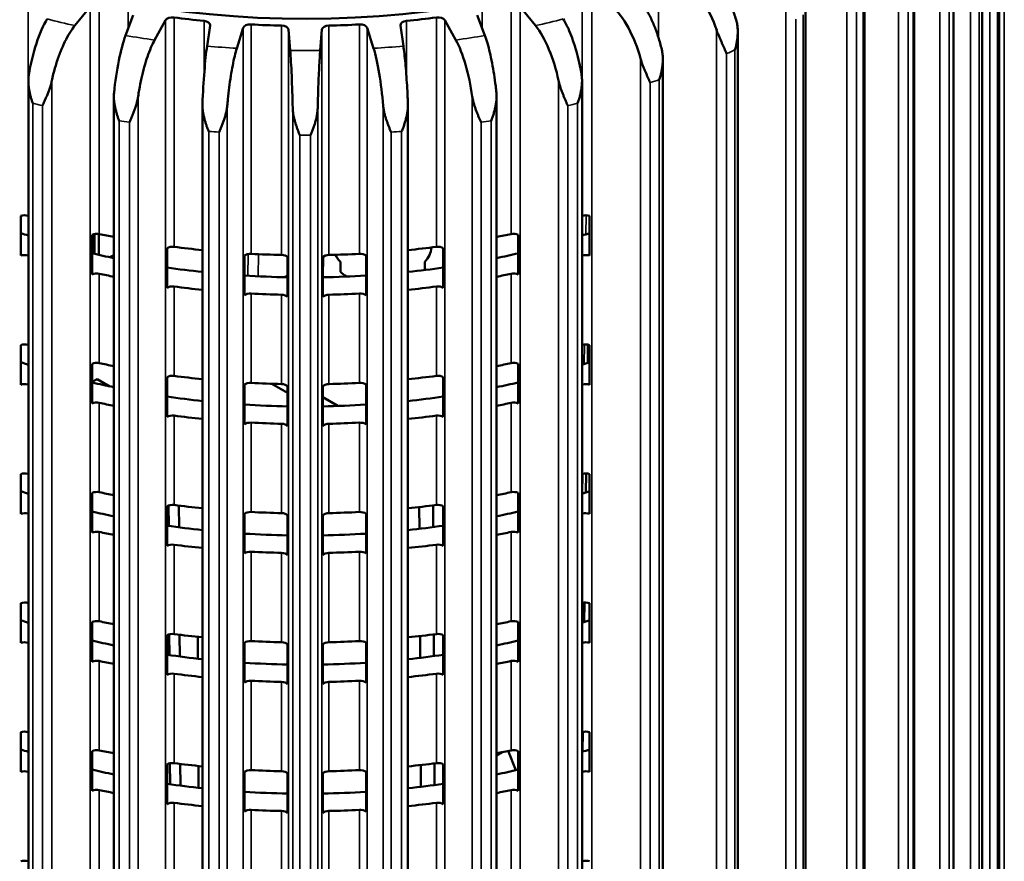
# Model space of a CAD drawing. Header units: millimetres. Extents: x 38 to 2514, y 38 to 1622.
# Tile 230 of 244: x 1726 to 1807, y 1314 to 1383. Entities that reach past the tile are written whole.
import ezdxf

# ---------------------------------------------------------------- set-up
doc = ezdxf.new("R2010")
doc.units = ezdxf.units.MM
doc.header["$LTSCALE"] = 7.692308
doc.layers.add('Visible (ISO)', color=7, linetype='Continuous', lineweight=50)
doc.layers.add('Visible Narrow (ISO)', color=7, linetype='Continuous', lineweight=35)

msp = doc.modelspace()

# ---------------------------------------------------------------- linework, layer by layer
at = {"layer": 'Visible (ISO)'}
for p, q in [((1806.49, 1403.308), (1806.49, 1280.996)), ((1805.093, 1399.218), (1805.093, 1276.775)), ((1802.754, 1395.3), (1802.754, 1295.456)), ((1799.512, 1391.684), (1799.512, 1299.851)), ((1795.424, 1388.245), (1795.424, 1301.111)), ((1790.558, 1385.187), (1790.558, 1299.952)), ((1730.48, 1383.002), (1731.737, 1384.545)), ((1767.109, 1384.545), (1768.366, 1383.002)), ((1735.276, 1383.852), (1734.646, 1382.185)), ((1737.032, 1381.816), (1737.93, 1383.441)), ((1760.916, 1383.441), (1761.814, 1381.816)), ((1764.2, 1382.185), (1763.57, 1383.852)), ((1741.596, 1383.02), (1741.348, 1381.321)), ((1743.797, 1381.134), (1744.32, 1382.813)), ((1748.049, 1382.672), (1748.188, 1380.968)), ((1750.658, 1380.968), (1750.797, 1382.672)), ((1754.526, 1382.813), (1755.049, 1381.134)), ((1757.498, 1381.321), (1757.251, 1383.02)), ((1785, 1382.493), (1785, 1295.029)), ((1778.842, 1380.215), (1778.842, 1285.506)), ((1726.654, 1378.44), (1726.654, 1254.784)), ((1772.192, 1378.44), (1772.192, 1254.784)), ((1733.684, 1377.154), (1733.684, 1253.372)), ((1765.162, 1377.159), (1765.162, 1253.372)), ((1740.973, 1376.426), (1740.973, 1252.502)), ((1757.873, 1376.43), (1757.873, 1252.502)), ((1750.287, 1375.191), (1750.287, 1375.191)), ((1726.034, 1364.087), (1726.034, 1367.353)), ((1772.812, 1367.353), (1772.812, 1364.087)), ((1772.801, 1365.936), (1772.812, 1366.749)), ((1731.899, 1362.538), (1731.899, 1365.804)), ((1732.099, 1365.867), (1732.099, 1364.229)), ((1732.453, 1365.869), (1732.453, 1364.148)), ((1766.947, 1365.804), (1766.947, 1362.538)), ((1738.063, 1361.445), (1738.063, 1364.711)), ((1759.787, 1364.759), (1759.787, 1364.73)), ((1760.783, 1364.711), (1760.783, 1361.445)), ((1733.362, 1363.948), (1733.684, 1364.134)), ((1744.422, 1360.826), (1744.422, 1364.092)), ((1747.979, 1363.958), (1747.979, 1360.692)), ((1750.867, 1360.692), (1750.867, 1363.958)), ((1750.87, 1363.962), (1751.108, 1364.099)), ((1750.888, 1363.971), (1750.888, 1363.26)), ((1754.424, 1364.092), (1754.424, 1360.826)), ((1752.323, 1362.758), (1752.323, 1363.575)), ((1759.251, 1363.575), (1759.251, 1362.902)), ((1726.034, 1353.472), (1726.034, 1356.738)), ((1772.656, 1355.273), (1772.676, 1356.774)), ((1772.812, 1356.738), (1772.812, 1353.472)), ((1731.899, 1351.924), (1731.899, 1355.19)), ((1766.947, 1355.19), (1766.947, 1351.924)), ((1738.063, 1350.831), (1738.063, 1354.097)), ((1760.783, 1354.097), (1760.783, 1350.831)), ((1732.309, 1353.936), (1731.899, 1353.696)), ((1733.345, 1353.337), (1732.309, 1353.936)), ((1744.422, 1350.212), (1744.422, 1353.478)), ((1747.979, 1352.792), (1746.669, 1353.549)), ((1747.979, 1353.343), (1747.979, 1350.077)), ((1750.867, 1350.077), (1750.867, 1353.343)), ((1754.424, 1353.478), (1754.424, 1350.212)), ((1752.102, 1351.726), (1750.867, 1352.44)), ((1726.034, 1342.858), (1726.034, 1346.124)), ((1772.511, 1344.61), (1772.532, 1346.176)), ((1772.812, 1346.124), (1772.812, 1342.858)), ((1731.899, 1341.309), (1731.899, 1344.575)), ((1766.947, 1344.575), (1766.947, 1341.309)), ((1738.063, 1340.216), (1738.063, 1343.482)), ((1738.193, 1341.862), (1738.184, 1343.54)), ((1739.045, 1341.744), (1739.036, 1343.533)), ((1759.953, 1341.764), (1759.943, 1343.549)), ((1760.783, 1343.482), (1760.783, 1340.216)), ((1744.422, 1339.597), (1744.422, 1342.863)), ((1747.979, 1342.729), (1747.979, 1339.463)), ((1750.867, 1339.463), (1750.867, 1342.729)), ((1754.424, 1342.863), (1754.424, 1339.597)), ((1758.819, 1341.621), (1758.809, 1343.414)), ((1726.034, 1332.243), (1726.034, 1335.509)), ((1772.366, 1333.948), (1772.388, 1335.556)), ((1772.812, 1335.509), (1772.812, 1332.243)), ((1731.899, 1330.695), (1731.899, 1333.961)), ((1766.947, 1333.961), (1766.947, 1330.695)), ((1738.063, 1329.602), (1738.063, 1332.868)), ((1738.25, 1331.239), (1738.241, 1332.943)), ((1739.101, 1331.122), (1739.092, 1332.911)), ((1740.589, 1332.739), (1740.598, 1330.941)), ((1744.422, 1328.983), (1744.422, 1332.249)), ((1754.424, 1332.249), (1754.424, 1328.983)), ((1758.875, 1331.013), (1758.866, 1332.805)), ((1760.009, 1331.158), (1760, 1332.942)), ((1760.783, 1332.868), (1760.783, 1329.602)), ((1747.979, 1332.114), (1747.979, 1328.848)), ((1750.867, 1328.848), (1750.867, 1332.114)), ((1726.034, 1321.629), (1726.034, 1324.895)), ((1772.22, 1323.286), (1772.243, 1324.915)), ((1772.812, 1324.895), (1772.812, 1321.629)), ((1731.899, 1320.081), (1731.899, 1323.347)), ((1765.629, 1323.253), (1765.162, 1322.98)), ((1766.733, 1321.768), (1766.11, 1323.352)), ((1766.947, 1323.347), (1766.947, 1320.081)), ((1738.063, 1318.987), (1738.063, 1322.253)), ((1738.306, 1320.617), (1738.297, 1322.343)), ((1739.158, 1320.501), (1739.148, 1322.29)), ((1740.645, 1322.118), (1740.655, 1320.32)), ((1744.422, 1318.368), (1744.422, 1321.634)), ((1754.424, 1321.634), (1754.424, 1318.368)), ((1758.931, 1320.405), (1758.922, 1322.197)), ((1760.065, 1320.551), (1760.056, 1322.335)), ((1760.783, 1322.253), (1760.783, 1318.987)), ((1747.979, 1321.5), (1747.979, 1318.234)), ((1750.867, 1318.234), (1750.867, 1321.5))]:
    msp.add_line(p, q, dxfattribs=at)
for centre, major_axis, ratio, start_param, end_param in [((1749.423, 1411.27), (48, 0), 0.57735, 2.067984, 7.277757), ((1780.392, 1382.712), (-2.202, 4.497), 0.527264, 4.442753, 5.534239), ((1774.594, 1380.587), (-1.745, 4.693), 0.441376, 4.491147, 5.582633), ((1728.198, 1379.464), (1.022, 4.9), 0.277008, 0.645901, 1.737387), ((1738.502, 1383.336), (-0.6, 0), 0.57735, 4.490386, 5.974424), ((1749.423, 1411.27), (49, 0), 0.57735, 4.490386, 4.541693), ((1740.998, 1383.049), (0.6, 0), 0.57735, 6.199247, 7.683286), ((1757.849, 1383.049), (-0.6, 0), 0.57735, 4.883085, 6.367123), ((1749.423, 1411.27), (49, 0), 0.57735, 4.883085, 4.934392), ((1760.344, 1383.336), (0.6, 0), 0.57735, 0.308761, 1.7928), ((1744.911, 1382.752), (-0.6, 0), 0.57735, 4.621285, 6.105324), ((1749.423, 1411.27), (49, 0), 0.57735, 4.621285, 4.672593), ((1747.45, 1382.656), (0.6, 0), 0.57735, 0.046962, 1.531), ((1751.396, 1382.656), (-0.6, 0), 0.57735, 4.752185, 6.236224), ((1749.423, 1411.27), (49, 0), 0.57735, 4.752185, 4.803492), ((1753.936, 1382.752), (0.6, 0), 0.57735, 0.177861, 1.6619), ((1768.365, 1378.918), (-1.316, 4.83), 0.347878, 4.526868, 5.618353), ((1734.647, 1378.102), (0.627, 4.966), 0.174273, 0.627752, 1.719238), ((1761.813, 1377.733), (-0.909, 4.923), 0.24839, 4.551857, 5.643343), ((1741.348, 1377.237), (0.244, 5), 0.068539, 0.618349, 1.709834), ((1748.188, 1376.885), (-0.136, 5.004), 0.038373, 4.574502, 5.665988), ((1755.048, 1377.051), (-0.518, 4.979), 0.144626, 4.56746, 5.658946), ((1726.352, 1367.059), (-0.6, 0), 0.57735, 4.228586, 5.270538), ((1749.423, 1392.409), (49, 0), 0.57735, 4.228586, 4.229129), ((1749.423, 1392.409), (49, 0), 0.57735, 5.195649, 5.196192), ((1772.494, 1367.059), (0.6, 0), 0.57735, 1.012647, 2.054599), ((1749.423, 1389.143), (-46.5, 0), 0.57735, 1.043739, 1.059107), ((1732.28, 1365.537), (-0.6, 0), 0.57735, 4.359486, 5.401438), ((1749.423, 1392.409), (49, 0), 0.57735, 4.359486, 4.385388), ((1749.423, 1392.409), (49, 0), 0.57735, 5.03939, 5.065292), ((1766.566, 1365.537), (0.6, 0), 0.57735, 0.881748, 1.923699), ((1749.423, 1389.143), (-46.5, 0), 0.57735, 2.082485, 2.097854), ((1738.502, 1364.475), (-0.6, 0), 0.57735, 4.490386, 5.532337), ((1749.423, 1392.409), (49, 0), 0.57735, 4.490386, 4.539068), ((1749.423, 1392.409), (49, 0), 0.57735, 4.88571, 4.934392), ((1755.787, 1364.73), (4, 0), 0.57735, 5.759587, 6.283185), ((1760.344, 1364.475), (0.6, 0), 0.57735, 0.750848, 1.7928), ((1726.352, 1363.793), (-0.6, 0), 0.57735, 4.228586, 5.270538), ((1749.423, 1389.143), (49, 0), 0.57735, 4.228586, 4.229129), ((1749.423, 1389.143), (-46.5, 0), 0.57735, 1.184383, 1.225502), ((1744.911, 1363.891), (-0.6, 0), 0.57735, 4.621285, 5.663237), ((1749.423, 1392.409), (49, 0), 0.57735, 4.621285, 4.672593), ((1747.45, 1363.795), (0.6, 0), 0.57735, 0.489049, 1.531), ((1751.396, 1363.795), (-0.6, 0), 0.57735, 4.752185, 5.794137), ((1749.423, 1392.409), (49, 0), 0.57735, 4.752185, 4.803492), ((1755.787, 1364.73), (-4, 0), 0.57735, 0.251356, 0.523599), ((1753.936, 1363.891), (0.6, 0), 0.57735, 0.619948, 1.6619), ((1749.423, 1389.143), (-46.5, 0), 0.57735, 1.916091, 1.95721), ((1749.423, 1389.143), (49, 0), 0.57735, 5.195649, 5.196192), ((1772.494, 1363.793), (0.6, 0), 0.57735, 1.012647, 2.054599), ((1749.423, 1389.143), (-46.5, 0), 0.57735, 1.324002, 1.388055), ((1745.888, 1363.26), (5, 0), 0.57735, 6.192018, 6.283185), ((1749.423, 1389.143), (-46.5, 0), 0.57735, 1.753538, 1.817591), ((1732.28, 1362.271), (-0.6, 0), 0.57735, 4.359486, 5.401438), ((1749.423, 1389.143), (49, 0), 0.57735, 4.359486, 4.385388), ((1749.423, 1389.143), (-46.5, 0), 0.57735, 1.463043, 1.539744), ((1749.423, 1389.143), (-46.5, 0), 0.57735, 1.601849, 1.678549), ((1755.787, 1363.913), (4, 0), 0.57735, 3.665191, 3.87477), ((1749.423, 1389.143), (49, 0), 0.57735, 5.03939, 5.065292), ((1766.566, 1362.271), (0.6, 0), 0.57735, 0.881748, 1.923699), ((1738.502, 1361.209), (-0.6, 0), 0.57735, 4.490386, 5.532337), ((1749.423, 1389.143), (49, 0), 0.57735, 4.490386, 4.539068), ((1749.423, 1389.143), (49, 0), 0.57735, 4.88571, 4.934392), ((1760.344, 1361.209), (0.6, 0), 0.57735, 0.750848, 1.7928), ((1744.911, 1360.625), (-0.6, 0), 0.57735, 4.621285, 5.663237), ((1749.423, 1389.143), (49, 0), 0.57735, 4.621285, 4.672593), ((1747.45, 1360.529), (0.6, 0), 0.57735, 0.489049, 1.531), ((1751.396, 1360.529), (-0.6, 0), 0.57735, 4.752185, 5.794137), ((1749.423, 1389.143), (49, 0), 0.57735, 4.752185, 4.803492), ((1753.936, 1360.625), (0.6, 0), 0.57735, 0.619948, 1.6619), ((1726.352, 1356.444), (-0.6, 0), 0.57735, 4.228586, 5.270538), ((1749.423, 1381.794), (49, 0), 0.57735, 4.228586, 4.229129), ((1749.423, 1381.794), (49, 0), 0.57735, 5.195649, 5.196192), ((1772.494, 1356.444), (0.6, 0), 0.57735, 1.012647, 2.054599), ((1749.423, 1378.528), (46.5, 0), 0.57735, 4.185331, 4.2007), ((1732.28, 1354.922), (-0.6, 0), 0.57735, 4.359486, 5.401438), ((1749.423, 1381.794), (49, 0), 0.57735, 4.359486, 4.385388), ((1749.423, 1381.794), (49, 0), 0.57735, 5.03939, 5.065292), ((1766.566, 1354.922), (0.6, 0), 0.57735, 0.881748, 1.923699), ((1749.423, 1378.528), (46.5, 0), 0.57735, 5.224078, 5.239447), ((1738.502, 1353.861), (-0.6, 0), 0.57735, 4.490386, 5.532337), ((1749.423, 1381.794), (49, 0), 0.57735, 4.490386, 4.539068), ((1749.423, 1381.794), (49, 0), 0.57735, 4.88571, 4.934392), ((1760.344, 1353.861), (0.6, 0), 0.57735, 0.750848, 1.7928), ((1726.352, 1353.178), (-0.6, 0), 0.57735, 4.228586, 5.270538), ((1749.423, 1378.528), (49, 0), 0.57735, 4.228586, 4.229129), ((1749.423, 1378.528), (46.5, 0), 0.57735, 4.325976, 4.367094), ((1744.911, 1353.276), (-0.6, 0), 0.57735, 4.621285, 5.663237), ((1749.423, 1381.794), (49, 0), 0.57735, 4.621285, 4.672593), ((1747.45, 1353.18), (0.6, 0), 0.57735, 0.489049, 1.531), ((1751.396, 1353.18), (-0.6, 0), 0.57735, 4.752185, 5.794137), ((1749.423, 1381.794), (49, 0), 0.57735, 4.752185, 4.803492), ((1753.936, 1353.276), (0.6, 0), 0.57735, 0.619948, 1.6619), ((1749.423, 1378.528), (46.5, 0), 0.57735, 5.057684, 5.098802), ((1749.423, 1378.528), (49, 0), 0.57735, 5.195649, 5.196192), ((1772.494, 1353.178), (0.6, 0), 0.57735, 1.012647, 2.054599), ((1749.423, 1378.528), (46.5, 0), 0.57735, 4.465595, 4.529647), ((1749.423, 1378.528), (46.5, 0), 0.57735, 4.895131, 4.959183), ((1732.28, 1351.657), (-0.6, 0), 0.57735, 4.359486, 5.401438), ((1749.423, 1378.528), (49, 0), 0.57735, 4.359486, 4.385388), ((1749.423, 1378.528), (46.5, 0), 0.57735, 4.604636, 4.681337), ((1749.423, 1378.528), (46.5, 0), 0.57735, 4.743441, 4.820142), ((1749.423, 1378.528), (49, 0), 0.57735, 5.03939, 5.065292), ((1766.566, 1351.657), (0.6, 0), 0.57735, 0.881748, 1.923699), ((1738.502, 1350.595), (-0.6, 0), 0.57735, 4.490386, 5.532337), ((1749.423, 1378.528), (49, 0), 0.57735, 4.490386, 4.539068), ((1749.423, 1378.528), (49, 0), 0.57735, 4.88571, 4.934392), ((1760.344, 1350.595), (0.6, 0), 0.57735, 0.750848, 1.7928), ((1744.911, 1350.01), (-0.6, 0), 0.57735, 4.621285, 5.663237), ((1749.423, 1378.528), (49, 0), 0.57735, 4.621285, 4.672593), ((1747.45, 1349.914), (0.6, 0), 0.57735, 0.489049, 1.531), ((1751.396, 1349.914), (-0.6, 0), 0.57735, 4.752185, 5.794137), ((1749.423, 1378.528), (49, 0), 0.57735, 4.752185, 4.803492), ((1753.936, 1350.01), (0.6, 0), 0.57735, 0.619948, 1.6619), ((1726.352, 1345.83), (-0.6, 0), 0.57735, 4.228586, 5.270538), ((1749.423, 1371.18), (49, 0), 0.57735, 4.228586, 4.229129), ((1749.423, 1371.18), (49, 0), 0.57735, 5.195649, 5.196192), ((1772.494, 1345.83), (0.6, 0), 0.57735, 1.012647, 2.054599), ((1749.423, 1367.914), (46.5, 0), 0.57735, 4.185331, 4.2007), ((1732.28, 1344.308), (-0.6, 0), 0.57735, 4.359486, 5.401438), ((1749.423, 1371.18), (49, 0), 0.57735, 4.359486, 4.385388), ((1749.423, 1371.18), (49, 0), 0.57735, 5.03939, 5.065292), ((1766.566, 1344.308), (0.6, 0), 0.57735, 0.881748, 1.923699), ((1749.423, 1367.914), (46.5, 0), 0.57735, 5.224078, 5.239447), ((1738.502, 1343.246), (-0.6, 0), 0.57735, 4.490386, 5.532337), ((1749.423, 1371.18), (49, 0), 0.57735, 4.490386, 4.539068), ((1749.423, 1371.18), (49, 0), 0.57735, 4.88571, 4.934392), ((1760.344, 1343.246), (0.6, 0), 0.57735, 0.750848, 1.7928), ((1726.352, 1342.564), (-0.6, 0), 0.57735, 4.228586, 5.270538), ((1749.423, 1367.914), (49, 0), 0.57735, 4.228586, 4.229129), ((1749.423, 1367.914), (46.5, 0), 0.57735, 4.325976, 4.367094), ((1744.911, 1342.662), (-0.6, 0), 0.57735, 4.621285, 5.663237), ((1749.423, 1371.18), (49, 0), 0.57735, 4.621285, 4.672593), ((1747.45, 1342.566), (0.6, 0), 0.57735, 0.489049, 1.531), ((1751.396, 1342.566), (-0.6, 0), 0.57735, 4.752185, 5.794137), ((1749.423, 1371.18), (49, 0), 0.57735, 4.752185, 4.803492), ((1753.936, 1342.662), (0.6, 0), 0.57735, 0.619948, 1.6619), ((1749.423, 1367.914), (46.5, 0), 0.57735, 5.057684, 5.098802), ((1749.423, 1367.914), (49, 0), 0.57735, 5.195649, 5.196192), ((1772.494, 1342.564), (0.6, 0), 0.57735, 1.012647, 2.054599), ((1749.423, 1367.914), (46.5, 0), 0.57735, 4.465595, 4.529647), ((1749.423, 1367.914), (46.5, 0), 0.57735, 4.895131, 4.959183), ((1732.28, 1341.042), (-0.6, 0), 0.57735, 4.359486, 5.401438), ((1749.423, 1367.914), (49, 0), 0.57735, 4.359486, 4.385388), ((1749.423, 1367.914), (46.5, 0), 0.57735, 4.604636, 4.681337), ((1749.423, 1367.914), (46.5, 0), 0.57735, 4.743441, 4.820142), ((1749.423, 1367.914), (49, 0), 0.57735, 5.03939, 5.065292), ((1766.566, 1341.042), (0.6, 0), 0.57735, 0.881748, 1.923699), ((1738.502, 1339.98), (-0.6, 0), 0.57735, 4.490386, 5.532337), ((1749.423, 1367.914), (49, 0), 0.57735, 4.490386, 4.539068), ((1749.423, 1367.914), (49, 0), 0.57735, 4.88571, 4.934392), ((1760.344, 1339.98), (0.6, 0), 0.57735, 0.750848, 1.7928), ((1744.911, 1339.396), (-0.6, 0), 0.57735, 4.621285, 5.663237), ((1749.423, 1367.914), (49, 0), 0.57735, 4.621285, 4.672593), ((1747.45, 1339.3), (0.6, 0), 0.57735, 0.489049, 1.531), ((1751.396, 1339.3), (-0.6, 0), 0.57735, 4.752185, 5.794137), ((1749.423, 1367.914), (49, 0), 0.57735, 4.752185, 4.803492), ((1753.936, 1339.396), (0.6, 0), 0.57735, 0.619948, 1.6619), ((1726.352, 1335.215), (-0.6, 0), 0.57735, 4.228586, 5.270538), ((1749.423, 1360.565), (49, 0), 0.57735, 4.228586, 4.229129), ((1749.423, 1360.565), (49, 0), 0.57735, 5.195649, 5.196192), ((1772.494, 1335.215), (0.6, 0), 0.57735, 1.012647, 2.054599), ((1749.423, 1357.299), (46.5, 0), 0.57735, 4.185331, 4.2007), ((1732.28, 1333.694), (-0.6, 0), 0.57735, 4.359486, 5.401438), ((1749.423, 1360.565), (49, 0), 0.57735, 4.359486, 4.385388), ((1749.423, 1360.565), (49, 0), 0.57735, 5.03939, 5.065292), ((1766.566, 1333.694), (0.6, 0), 0.57735, 0.881748, 1.923699), ((1749.423, 1357.299), (46.5, 0), 0.57735, 5.224078, 5.239447), ((1738.502, 1332.632), (-0.6, 0), 0.57735, 4.490386, 5.532337), ((1749.423, 1360.565), (49, 0), 0.57735, 4.490386, 4.539068), ((1749.423, 1360.565), (49, 0), 0.57735, 4.88571, 4.934392), ((1760.344, 1332.632), (0.6, 0), 0.57735, 0.750848, 1.7928), ((1726.352, 1331.949), (-0.6, 0), 0.57735, 4.228586, 5.270538), ((1749.423, 1357.299), (49, 0), 0.57735, 4.228586, 4.229129), ((1749.423, 1357.299), (46.5, 0), 0.57735, 4.325976, 4.367094), ((1744.911, 1332.048), (-0.6, 0), 0.57735, 4.621285, 5.663237), ((1749.423, 1360.565), (49, 0), 0.57735, 4.621285, 4.672593), ((1747.45, 1331.951), (0.6, 0), 0.57735, 0.489049, 1.531), ((1751.396, 1331.951), (-0.6, 0), 0.57735, 4.752185, 5.794137), ((1749.423, 1360.565), (49, 0), 0.57735, 4.752185, 4.803492), ((1753.936, 1332.048), (0.6, 0), 0.57735, 0.619948, 1.6619), ((1749.423, 1357.299), (46.5, 0), 0.57735, 5.057684, 5.098802), ((1749.423, 1357.299), (49, 0), 0.57735, 5.195649, 5.196192), ((1772.494, 1331.949), (0.6, 0), 0.57735, 1.012647, 2.054599), ((1732.28, 1330.428), (-0.6, 0), 0.57735, 4.359486, 5.401438), ((1749.423, 1357.299), (49, 0), 0.57735, 4.359486, 4.385388), ((1749.423, 1357.299), (46.5, 0), 0.57735, 4.465595, 4.529647), ((1749.423, 1357.299), (46.5, 0), 0.57735, 4.604636, 4.681337), ((1749.423, 1357.299), (46.5, 0), 0.57735, 4.743441, 4.820142), ((1749.423, 1357.299), (46.5, 0), 0.57735, 4.895131, 4.959183), ((1749.423, 1357.299), (49, 0), 0.57735, 5.03939, 5.065292), ((1766.566, 1330.428), (0.6, 0), 0.57735, 0.881748, 1.923699), ((1738.502, 1329.366), (-0.6, 0), 0.57735, 4.490386, 5.532337), ((1760.344, 1329.366), (0.6, 0), 0.57735, 0.750848, 1.7928), ((1749.423, 1357.299), (49, 0), 0.57735, 4.490386, 4.539068), ((1744.911, 1328.782), (-0.6, 0), 0.57735, 4.621285, 5.663237), ((1749.423, 1357.299), (49, 0), 0.57735, 4.621285, 4.672593), ((1747.45, 1328.685), (0.6, 0), 0.57735, 0.489049, 1.531), ((1751.396, 1328.685), (-0.6, 0), 0.57735, 4.752185, 5.794137), ((1749.423, 1357.299), (49, 0), 0.57735, 4.752185, 4.803492), ((1753.936, 1328.782), (0.6, 0), 0.57735, 0.619948, 1.6619), ((1749.423, 1357.299), (49, 0), 0.57735, 4.88571, 4.934392), ((1726.352, 1324.601), (-0.6, 0), 0.57735, 4.228586, 5.270538), ((1749.423, 1349.951), (49, 0), 0.57735, 4.228586, 4.229129), ((1749.423, 1349.951), (49, 0), 0.57735, 5.195649, 5.196192), ((1772.494, 1324.601), (0.6, 0), 0.57735, 1.012647, 2.054599), ((1749.423, 1346.685), (46.5, 0), 0.57735, 4.185331, 4.2007), ((1732.28, 1323.079), (-0.6, 0), 0.57735, 4.359486, 5.401438), ((1749.423, 1349.951), (49, 0), 0.57735, 4.359486, 4.385388), ((1749.423, 1349.951), (49, 0), 0.57735, 5.03939, 5.065292), ((1766.566, 1323.079), (0.6, 0), 0.57735, 0.881748, 1.923699), ((1749.423, 1346.685), (46.5, 0), 0.57735, 5.224078, 5.239447), ((1726.352, 1321.335), (-0.6, 0), 0.57735, 4.228586, 5.270538), ((1749.423, 1346.685), (49, 0), 0.57735, 4.228586, 4.229129), ((1749.423, 1346.685), (46.5, 0), 0.57735, 4.325976, 4.367094), ((1738.502, 1322.017), (-0.6, 0), 0.57735, 4.490386, 5.532337), ((1749.423, 1349.951), (49, 0), 0.57735, 4.490386, 4.539068), ((1744.911, 1321.433), (-0.6, 0), 0.57735, 4.621285, 5.663237), ((1749.423, 1349.951), (49, 0), 0.57735, 4.621285, 4.672593), ((1747.45, 1321.337), (0.6, 0), 0.57735, 0.489049, 1.531), ((1751.396, 1321.337), (-0.6, 0), 0.57735, 4.752185, 5.794137), ((1749.423, 1349.951), (49, 0), 0.57735, 4.752185, 4.803492), ((1753.936, 1321.433), (0.6, 0), 0.57735, 0.619948, 1.6619), ((1749.423, 1349.951), (49, 0), 0.57735, 4.88571, 4.934392), ((1760.344, 1322.017), (0.6, 0), 0.57735, 0.750848, 1.7928), ((1749.423, 1346.685), (46.5, 0), 0.57735, 5.057684, 5.098802), ((1749.423, 1346.685), (49, 0), 0.57735, 5.195649, 5.196192), ((1772.494, 1321.335), (0.6, 0), 0.57735, 1.012647, 2.054599), ((1732.28, 1319.813), (-0.6, 0), 0.57735, 4.359486, 5.401438), ((1749.423, 1346.685), (49, 0), 0.57735, 4.359486, 4.385388), ((1749.423, 1346.685), (46.5, 0), 0.57735, 4.465595, 4.529647), ((1749.423, 1346.685), (46.5, 0), 0.57735, 4.604636, 4.681337), ((1749.423, 1346.685), (46.5, 0), 0.57735, 4.743441, 4.820142), ((1749.423, 1346.685), (46.5, 0), 0.57735, 4.895131, 4.959183), ((1749.423, 1346.685), (49, 0), 0.57735, 5.03939, 5.065292), ((1766.566, 1319.813), (0.6, 0), 0.57735, 0.881748, 1.923699), ((1738.502, 1318.751), (-0.6, 0), 0.57735, 4.490386, 5.532337), ((1749.423, 1346.685), (49, 0), 0.57735, 4.490386, 4.539068), ((1744.911, 1318.167), (-0.6, 0), 0.57735, 4.621285, 5.663237), ((1749.423, 1346.685), (49, 0), 0.57735, 4.621285, 4.672593), ((1747.45, 1318.071), (0.6, 0), 0.57735, 0.489049, 1.531), ((1751.396, 1318.071), (-0.6, 0), 0.57735, 4.752185, 5.794137), ((1749.423, 1346.685), (49, 0), 0.57735, 4.752185, 4.803492), ((1753.936, 1318.167), (0.6, 0), 0.57735, 0.619948, 1.6619), ((1749.423, 1346.685), (49, 0), 0.57735, 4.88571, 4.934392), ((1760.344, 1318.751), (0.6, 0), 0.57735, 0.750848, 1.7928), ((1726.352, 1313.986), (-0.6, 0), 0.57735, 4.228586, 5.270538), ((1772.494, 1313.986), (0.6, 0), 0.57735, 1.012647, 2.054599), ((1749.423, 1339.336), (49, 0), 0.57735, 4.228586, 4.229129), ((1749.423, 1339.336), (49, 0), 0.57735, 5.195649, 5.196192)]:
    msp.add_ellipse(centre, major_axis=major_axis, ratio=ratio, start_param=start_param, end_param=end_param, dxfattribs=at)
for points in [[(1782.353, 1387.664), (1782.53, 1387.517), (1782.723, 1387.332), (1783.101, 1386.911), (1783.286, 1386.675), (1783.612, 1386.211), (1783.784, 1385.94), (1784.104, 1385.369), (1784.252, 1385.069), (1784.502, 1384.505), (1784.626, 1384.19), (1784.791, 1383.699), (1784.845, 1383.524), (1784.892, 1383.355)], [(1776.735, 1385.385), (1776.877, 1385.226), (1777.032, 1385.027), (1777.336, 1384.58), (1777.484, 1384.332), (1777.747, 1383.845), (1777.884, 1383.563), (1778.142, 1382.97), (1778.261, 1382.659), (1778.462, 1382.079), (1778.561, 1381.755), (1778.694, 1381.253), (1778.737, 1381.075), (1778.775, 1380.902)], [(1770.649, 1383.548), (1770.754, 1383.38), (1770.869, 1383.171), (1771.093, 1382.704), (1771.203, 1382.446), (1771.396, 1381.942), (1771.498, 1381.651), (1771.688, 1381.041), (1771.776, 1380.722), (1771.925, 1380.128), (1771.998, 1379.798), (1772.096, 1379.287), (1772.128, 1379.106), (1772.156, 1378.931)], [(1730.48, 1383.002), (1730.348, 1382.84), (1730.204, 1382.639), (1729.922, 1382.185), (1729.784, 1381.934), (1729.541, 1381.442), (1729.413, 1381.157), (1729.175, 1380.558), (1729.064, 1380.245), (1728.878, 1379.66), (1728.785, 1379.335), (1728.662, 1378.83), (1728.622, 1378.651), (1728.587, 1378.477)], [(1737.032, 1381.816), (1736.938, 1381.646), (1736.836, 1381.435), (1736.635, 1380.964), (1736.536, 1380.703), (1736.362, 1380.195), (1736.271, 1379.902), (1736.101, 1379.288), (1736.022, 1378.968), (1735.889, 1378.371), (1735.823, 1378.039), (1735.735, 1377.526), (1735.706, 1377.345), (1735.681, 1377.169)], [(1764.2, 1382.185), (1764.266, 1382.011), (1764.338, 1381.795), (1764.479, 1381.314), (1764.548, 1381.049), (1764.67, 1380.534), (1764.734, 1380.236), (1764.854, 1379.614), (1764.909, 1379.29), (1765.003, 1378.687), (1765.049, 1378.353), (1765.111, 1377.836), (1765.131, 1377.653), (1765.148, 1377.475)], [(1743.797, 1381.134), (1743.743, 1380.959), (1743.683, 1380.742), (1743.566, 1380.258), (1743.508, 1379.991), (1743.407, 1379.473), (1743.354, 1379.175), (1743.255, 1378.55), (1743.209, 1378.225), (1743.131, 1377.621), (1743.093, 1377.285), (1743.042, 1376.767), (1743.025, 1376.584), (1743.01, 1376.406)], [(1750.658, 1380.968), (1750.644, 1380.79), (1750.628, 1380.57), (1750.597, 1380.081), (1750.582, 1379.811), (1750.555, 1379.289), (1750.541, 1378.987), (1750.514, 1378.358), (1750.502, 1378.031), (1750.482, 1377.423), (1750.472, 1377.085), (1750.458, 1376.565), (1750.454, 1376.38), (1750.45, 1376.202)], [(1757.498, 1381.321), (1757.524, 1381.143), (1757.553, 1380.923), (1757.608, 1380.435), (1757.635, 1380.166), (1757.683, 1379.644), (1757.708, 1379.343), (1757.755, 1378.715), (1757.777, 1378.388), (1757.814, 1377.78), (1757.832, 1377.443), (1757.856, 1376.923), (1757.864, 1376.739), (1757.871, 1376.561)]]:
    msp.add_open_spline(points, degree=3, knots=[-0.7413344, -0.7413344, -0.7413344, -0.7413344, -0.6484803, -0.6484803, -0.5556262, -0.5556262, -0.4629019, -0.4629019, -0.3701777, -0.3701777, -0.2775841, -0.2775841, -0.2268131, -0.2268131, -0.2268131, -0.2268131], dxfattribs=at)
for points in [[(1784.892, 1383.355), (1784.927, 1383.23), (1784.975, 1382.982), (1785.002, 1382.629), (1784.999, 1382.287), (1784.971, 1381.955), (1784.921, 1381.631), (1784.862, 1381.315), (1784.798, 1381.105), (1784.768, 1381.002)], [(1784.083, 1380.699), (1784.057, 1380.765), (1783.989, 1380.891), (1783.906, 1381.108), (1783.806, 1381.325), (1783.703, 1381.553), (1783.596, 1381.79), (1783.486, 1382.042), (1783.374, 1382.315), (1783.299, 1382.523), (1783.263, 1382.633)], [(1778.775, 1380.902), (1778.803, 1380.775), (1778.838, 1380.523), (1778.847, 1380.169), (1778.826, 1379.828), (1778.783, 1379.499), (1778.72, 1379.179), (1778.65, 1378.868), (1778.579, 1378.663), (1778.546, 1378.563)], [(1777.798, 1378.314), (1777.769, 1378.382), (1777.697, 1378.513), (1777.611, 1378.736), (1777.508, 1378.962), (1777.405, 1379.197), (1777.301, 1379.442), (1777.196, 1379.702), (1777.093, 1379.984), (1777.027, 1380.196), (1776.997, 1380.309)], [(1727.021, 1376.613), (1726.99, 1376.698), (1726.919, 1376.871), (1726.85, 1377.138), (1726.779, 1377.412), (1726.723, 1377.693), (1726.68, 1377.98), (1726.655, 1378.277), (1726.652, 1378.589), (1726.671, 1378.815), (1726.69, 1378.931)], [(1728.587, 1378.477), (1728.561, 1378.349), (1728.497, 1378.106), (1728.389, 1377.78), (1728.275, 1377.478), (1728.16, 1377.194), (1728.042, 1376.925), (1727.939, 1376.663), (1727.854, 1376.504), (1727.818, 1376.422)], [(1771.028, 1376.422), (1770.997, 1376.493), (1770.92, 1376.63), (1770.832, 1376.86), (1770.73, 1377.092), (1770.629, 1377.336), (1770.528, 1377.588), (1770.431, 1377.856), (1770.338, 1378.145), (1770.283, 1378.363), (1770.26, 1378.477)], [(1772.156, 1378.931), (1772.177, 1378.802), (1772.197, 1378.548), (1772.187, 1378.194), (1772.15, 1377.855), (1772.093, 1377.53), (1772.017, 1377.215), (1771.938, 1376.91), (1771.86, 1376.711), (1771.826, 1376.613)], [(1734.124, 1375.186), (1734.093, 1375.269), (1734.018, 1375.436), (1733.942, 1375.698), (1733.862, 1375.966), (1733.795, 1376.243), (1733.739, 1376.525), (1733.699, 1376.82), (1733.679, 1377.131), (1733.686, 1377.359), (1733.698, 1377.475)], [(1735.681, 1377.169), (1735.662, 1377.039), (1735.611, 1376.792), (1735.517, 1376.458), (1735.412, 1376.147), (1735.302, 1375.855), (1735.187, 1375.577), (1735.083, 1375.308), (1734.995, 1375.141), (1734.958, 1375.057)], [(1763.888, 1375.057), (1763.856, 1375.13), (1763.777, 1375.273), (1763.688, 1375.51), (1763.586, 1375.75), (1763.489, 1376.001), (1763.395, 1376.261), (1763.306, 1376.536), (1763.226, 1376.831), (1763.182, 1377.053), (1763.165, 1377.169)], [(1765.148, 1377.475), (1765.161, 1377.345), (1765.167, 1377.091), (1765.139, 1376.738), (1765.085, 1376.403), (1765.015, 1376.082), (1764.928, 1375.773), (1764.841, 1375.474), (1764.758, 1375.282), (1764.722, 1375.186)], [(1741.49, 1374.307), (1741.457, 1374.388), (1741.379, 1374.549), (1741.298, 1374.804), (1741.21, 1375.067), (1741.134, 1375.338), (1741.067, 1375.616), (1741.013, 1375.907), (1740.977, 1376.216), (1740.97, 1376.443), (1740.975, 1376.561)], [(1743.01, 1376.406), (1743, 1376.275), (1742.962, 1376.025), (1742.882, 1375.685), (1742.788, 1375.366), (1742.685, 1375.066), (1742.575, 1374.779), (1742.472, 1374.502), (1742.384, 1374.329), (1742.346, 1374.242)], [(1748.991, 1373.991), (1748.958, 1374.069), (1748.879, 1374.224), (1748.793, 1374.473), (1748.699, 1374.729), (1748.614, 1374.993), (1748.537, 1375.266), (1748.47, 1375.553), (1748.419, 1375.858), (1748.399, 1376.085), (1748.397, 1376.202)], [(1750.45, 1376.202), (1750.447, 1376.071), (1750.423, 1375.818), (1750.36, 1375.472), (1750.278, 1375.147), (1750.184, 1374.84), (1750.08, 1374.545), (1749.981, 1374.26), (1749.893, 1374.08), (1749.855, 1373.991)], [(1756.5, 1374.242), (1756.467, 1374.318), (1756.387, 1374.467), (1756.3, 1374.71), (1756.201, 1374.958), (1756.109, 1375.216), (1756.022, 1375.482), (1755.944, 1375.764), (1755.878, 1376.065), (1755.845, 1376.289), (1755.836, 1376.406)], [(1757.871, 1376.561), (1757.876, 1376.43), (1757.867, 1376.175), (1757.821, 1375.826), (1757.753, 1375.495), (1757.67, 1375.18), (1757.574, 1374.878), (1757.48, 1374.586), (1757.394, 1374.4), (1757.356, 1374.307)]]:
    msp.add_open_spline(points, degree=3, dxfattribs=at)
at = {"layer": 'Visible Narrow (ISO)'}
for p, q in [((1806.921, 1406.938), (1806.921, 1284.79)), ((1805.729, 1404.191), (1805.729, 1280.162)), ((1806.373, 1402.607), (1806.373, 1280.459)), ((1806.485, 1403.101), (1806.486, 1280.954)), ((1804.144, 1399.99), (1804.144, 1275.96)), ((1805.073, 1398.836), (1805.074, 1276.688)), ((1804.85, 1398.355), (1804.851, 1276.207)), ((1801.624, 1395.944), (1801.624, 1297.898)), ((1802.709, 1394.714), (1802.71, 1295.513)), ((1802.379, 1394.253), (1802.379, 1297.168)), ((1798.21, 1392.122), (1798.21, 1300.496)), ((1799.434, 1390.805), (1799.434, 1299.89)), ((1799.002, 1390.373), (1799.002, 1300.104)), ((1778.486, 1388.099), (1778.486, 1381.988)), ((1793.961, 1388.591), (1793.961, 1300.864)), ((1794.776, 1386.781), (1794.777, 1301.038)), ((1795.302, 1387.176), (1795.302, 1301.102)), ((1726.631, 1367.365), (1726.631, 1386.226)), ((1772.215, 1386.226), (1772.215, 1367.365)), ((1772.999, 1386.107), (1772.999, 1259.877)), ((1788.95, 1385.409), (1788.95, 1299.347)), ((1731.737, 1258.315), (1731.737, 1384.545)), ((1732.488, 1365.862), (1732.488, 1384.723)), ((1734.868, 1384.257), (1734.868, 1382.772)), ((1763.978, 1382.772), (1763.978, 1384.257)), ((1766.359, 1384.723), (1766.359, 1365.862)), ((1767.109, 1384.545), (1767.109, 1258.315)), ((1737.93, 1257.211), (1737.93, 1383.441)), ((1738.634, 1364.813), (1738.634, 1383.674)), ((1741.1, 1383.391), (1741.1, 1378.828)), ((1757.747, 1378.828), (1757.747, 1383.391)), ((1760.212, 1383.674), (1760.212, 1364.813)), ((1760.916, 1383.441), (1760.916, 1257.211)), ((1789.775, 1383.538), (1789.775, 1299.357)), ((1790.385, 1383.89), (1790.386, 1299.709)), ((1744.32, 1256.583), (1744.32, 1382.813)), ((1744.965, 1364.236), (1744.965, 1383.097)), ((1747.474, 1383.002), (1747.474, 1364.141)), ((1748.049, 1382.672), (1748.049, 1256.442)), ((1750.797, 1256.442), (1750.797, 1382.672)), ((1751.373, 1364.141), (1751.373, 1383.002)), ((1753.881, 1383.097), (1753.881, 1364.236)), ((1754.526, 1382.813), (1754.526, 1256.583)), ((1783.263, 1382.633), (1783.263, 1293.132)), ((1784.768, 1381.003), (1784.768, 1294.794)), ((1776.997, 1380.309), (1776.997, 1256.28)), ((1784.083, 1380.699), (1784.083, 1294.068)), ((1728.587, 1378.477), (1728.587, 1254.448)), ((1770.26, 1378.477), (1770.26, 1254.448)), ((1777.682, 1378.558), (1777.682, 1378.558)), ((1777.798, 1378.314), (1777.798, 1256.166)), ((1778.486, 1378.544), (1778.486, 1378.543)), ((1778.546, 1378.563), (1778.546, 1284.494)), ((1735.681, 1377.169), (1735.681, 1253.139)), ((1763.165, 1377.169), (1763.165, 1253.139)), ((1727.021, 1376.613), (1727.021, 1254.465)), ((1727.818, 1376.422), (1727.818, 1254.274)), ((1743.01, 1376.406), (1743.01, 1252.377)), ((1748.397, 1376.202), (1748.397, 1252.173)), ((1750.45, 1376.202), (1750.45, 1252.173)), ((1755.836, 1376.406), (1755.836, 1252.377)), ((1771.028, 1376.422), (1771.028, 1254.274)), ((1771.825, 1376.613), (1771.826, 1254.465)), ((1734.125, 1375.187), (1734.124, 1253.038)), ((1734.868, 1375.072), (1734.868, 1375.071)), ((1763.978, 1375.071), (1763.978, 1375.072)), ((1764.722, 1375.187), (1764.722, 1253.038)), ((1734.959, 1375.058), (1734.958, 1252.909)), ((1741.49, 1374.307), (1741.49, 1252.159)), ((1757.356, 1374.307), (1757.356, 1252.159)), ((1763.888, 1375.058), (1763.888, 1252.909)), ((1742.346, 1374.242), (1742.346, 1252.094)), ((1748.991, 1373.991), (1748.991, 1251.843)), ((1749.855, 1373.991), (1749.855, 1251.843)), ((1756.5, 1374.242), (1756.5, 1252.094)), ((1772.512, 1365.839), (1772.534, 1367.404)), ((1726.631, 1356.751), (1726.631, 1364.099)), ((1744.73, 1364.221), (1744.716, 1362.434)), ((1745.578, 1364.206), (1745.564, 1362.389)), ((1772.215, 1364.099), (1772.215, 1356.751)), ((1732.488, 1355.248), (1732.488, 1362.596)), ((1747.688, 1362.315), (1747.979, 1362.483)), ((1766.359, 1362.596), (1766.359, 1355.248)), ((1738.634, 1354.198), (1738.634, 1361.547)), ((1760.212, 1361.547), (1760.212, 1354.198)), ((1744.965, 1353.621), (1744.965, 1360.97)), ((1747.474, 1360.875), (1747.474, 1353.527)), ((1751.373, 1353.527), (1751.373, 1360.875)), ((1753.881, 1360.97), (1753.881, 1353.621)), ((1772.367, 1355.177), (1772.389, 1356.785)), ((1726.631, 1346.136), (1726.631, 1353.485)), ((1772.215, 1353.485), (1772.215, 1346.136)), ((1732.488, 1344.633), (1732.488, 1351.982)), ((1766.359, 1351.982), (1766.359, 1344.633)), ((1738.634, 1343.584), (1738.634, 1350.932)), ((1760.212, 1350.932), (1760.212, 1343.584)), ((1744.965, 1343.007), (1744.965, 1350.355)), ((1747.474, 1350.261), (1747.474, 1342.912)), ((1751.373, 1342.912), (1751.373, 1350.261)), ((1753.881, 1350.355), (1753.881, 1343.007)), ((1772.222, 1344.515), (1772.244, 1346.145)), ((1726.631, 1335.522), (1726.631, 1342.87)), ((1772.215, 1342.87), (1772.215, 1335.522)), ((1732.488, 1334.019), (1732.488, 1341.367)), ((1766.359, 1341.367), (1766.359, 1334.019)), ((1738.634, 1332.97), (1738.634, 1340.318)), ((1760.212, 1340.318), (1760.212, 1332.97)), ((1744.965, 1332.393), (1744.965, 1339.741)), ((1747.474, 1339.646), (1747.474, 1332.298)), ((1751.373, 1332.298), (1751.373, 1339.646)), ((1753.881, 1339.741), (1753.881, 1332.393)), ((1726.631, 1324.908), (1726.631, 1332.256)), ((1772.215, 1332.256), (1772.215, 1324.908)), ((1732.488, 1323.404), (1732.488, 1330.753)), ((1766.359, 1330.753), (1766.359, 1323.404)), ((1738.634, 1322.355), (1738.634, 1329.704)), ((1744.965, 1321.778), (1744.965, 1329.127)), ((1747.474, 1329.032), (1747.474, 1321.683)), ((1751.373, 1321.683), (1751.373, 1329.032)), ((1753.881, 1329.127), (1753.881, 1321.778)), ((1760.212, 1329.704), (1760.212, 1322.355)), ((1726.631, 1314.293), (1726.631, 1321.642)), ((1772.215, 1321.642), (1772.215, 1314.293)), ((1732.488, 1312.79), (1732.488, 1320.138)), ((1766.359, 1320.138), (1766.359, 1312.79)), ((1738.634, 1311.741), (1738.634, 1319.089)), ((1744.965, 1311.164), (1744.965, 1318.512)), ((1747.474, 1318.417), (1747.474, 1311.069)), ((1751.373, 1311.069), (1751.373, 1318.417)), ((1753.881, 1318.512), (1753.881, 1311.164)), ((1760.212, 1319.089), (1760.212, 1311.741))]:
    msp.add_line(p, q, dxfattribs=at)
for centre, major_axis, start_param, end_param in [((1749.423, 1412.086), (-46.585, 0), 4.943954, 10.399174), ((1749.423, 1411.687), (-47.085, 0), 6.268373, 9.43959), ((1749.423, 1411.27), (-52.498, 0), 1.154564, 1.20163), ((1749.423, 1411.27), (-52.498, 0), 1.939962, 1.987028), ((1749.423, 1411.27), (-52.498, 0), 1.285464, 1.33253), ((1749.423, 1411.27), (-52.498, 0), 1.809063, 1.856129), ((1749.423, 1411.27), (-52.498, 0), 1.416364, 1.46343), ((1749.423, 1411.27), (-52.498, 0), 1.547263, 1.594329), ((1749.423, 1411.27), (-52.498, 0), 1.678163, 1.725229), ((1749.423, 1407.187), (57.5, 0), 5.359379, 5.374395), ((1749.423, 1407.187), (57.5, 0), 5.22848, 5.243496), ((1749.423, 1407.187), (57.5, 0), 4.312182, 4.327198), ((1749.423, 1407.187), (57.5, 0), 5.09758, 5.112596), ((1749.423, 1407.187), (57.5, 0), 4.443082, 4.458098), ((1749.423, 1407.187), (57.5, 0), 4.96668, 4.981696), ((1749.423, 1407.187), (57.5, 0), 4.573981, 4.588997), ((1749.423, 1407.187), (57.5, 0), 4.835781, 4.850797), ((1749.423, 1407.187), (57.5, 0), 4.704881, 4.719897)]:
    msp.add_ellipse(centre, major_axis=major_axis, ratio=0.57735, start_param=start_param, end_param=end_param, dxfattribs=at)

doc.saveas('drawing.dxf')
